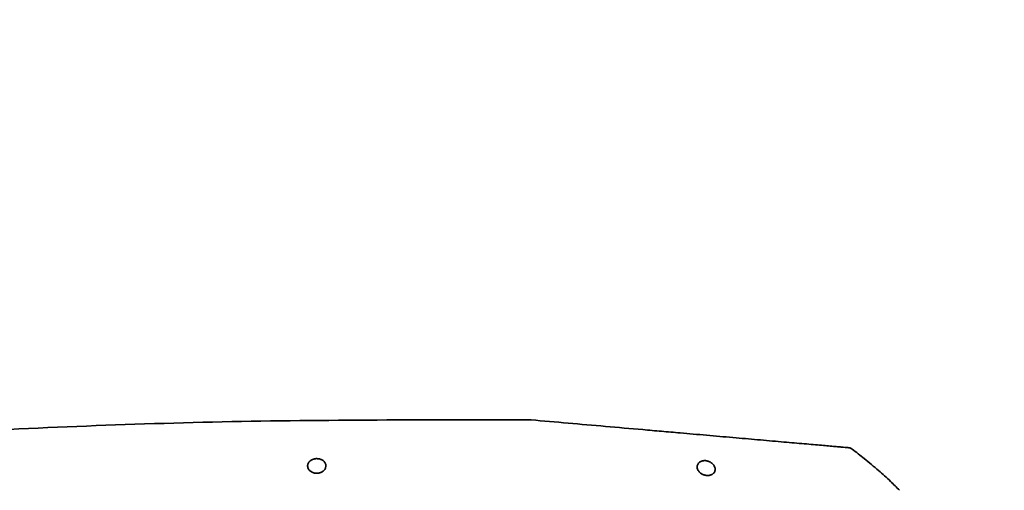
# Model space of a CAD drawing. Header units: millimetres. Extents: x 0 to 14900, y 0 to 10500.
# Tile 52 of 56: x 12189 to 12661, y 6529 to 6754. Entities that reach past the tile are written whole.
import ezdxf

# ---------------------------------------------------------------- set-up
doc = ezdxf.new("R2010")
doc.units = ezdxf.units.MM
doc.header["$LTSCALE"] = 25
doc.styles.add('SLDTEXTSTYLE0', font='TXT', dxfattribs={"width": 0.605})
doc.dimstyles.new('SLDDIMSTYLE2', dxfattribs={"dimtxt": 87.5, "dimasz": 87.5, "dimexe": 0, "dimexo": 0.0625, "dimgap": 21.875, "dimtad": 1, "dimdec": 1, "dimrnd": 1e-09, "dimzin": 12, "dimdsep": 46, "dimtxsty": 'SLDTEXTSTYLE0', "dimsah": 1, "dimcen": 0, "dimadec": 0, "dimazin": 3, "dimtfac": 1, "dimtofl": 0, "dimtmove": 0, "dimatfit": 3, "dimfxl": 1, "dimfrac": 2, "dimtolj": 1, "dimtzin": 12, "dimarcsym": 0})
doc.dimstyles.new('SLDDIMSTYLE3', dxfattribs={"dimtxt": 87.5, "dimasz": 87.5, "dimexe": 0, "dimexo": 0.0625, "dimgap": 21.875, "dimtad": 1, "dimdec": 4, "dimlfac": 25, "dimzin": 12, "dimdsep": 46, "dimtxsty": 'SLDTEXTSTYLE0', "dimsah": 1, "dimcen": 0.09, "dimadec": 1, "dimazin": 3, "dimtfac": 1, "dimtofl": 0, "dimtmove": 0, "dimatfit": 3, "dimfxl": 1, "dimfrac": 2, "dimtolj": 1, "dimtzin": 12, "dimarcsym": 0})

# ---------------------------------------------------------------- blocks, each defined once
blk = doc.blocks.new('_D_6')
at = {"color": 7, "linetype": 'Continuous', "lineweight": 0}
for q in [(12310.03, 7139.35), (10988.91, 6376.6)]:
    blk.add_line((11818.56, 6855.6), q, dxfattribs=at)
at = {"color": 7, "linetype": 'Continuous', "lineweight": 18}
blk.add_solid([(11818.56, 6855.6), (11900.59, 6888.53), (11888.09, 6910.18)], dxfattribs=at)
at = {"color": 7, "linetype": 'Continuous', "lineweight": 18, "insert": (12004.87, 7093.32), "char_height": 87.5, "attachment_point": 1, "rotation": 30, "style": 'SLDTEXTSTYLE0'}
blk.add_mtext('R958', dxfattribs=at)
blk = doc.blocks.new('_D_7')
at = {"color": 7, "linetype": 'Continuous', "lineweight": 0}
blk.add_line((12868.9, 8443.5), (10988.91, 6376.6), dxfattribs=at)
at = {"color": 7, "linetype": 'Continuous', "lineweight": 18}
blk.add_solid([(12868.9, 8443.5), (12800.77, 8387.18), (12819.27, 8370.36)], dxfattribs=at)
at = {"color": 7, "linetype": 'Continuous', "lineweight": 18, "insert": (11725.29, 7353.72), "char_height": 87.5, "attachment_point": 1, "rotation": 47.7114, "style": 'SLDTEXTSTYLE0'}
blk.add_mtext('R2794', dxfattribs=at)
blk = doc.blocks.new('_D_8')
at = {"color": 7, "linetype": 'Continuous', "lineweight": 0}
for p, q in [((8188.12, 6870.46), (7939.56, 6914.28)), ((12320.13, 6376.6), (14085.3, 6376.6))]:
    blk.add_line(p, q, dxfattribs=at)
at = {"color": 7, "linetype": 'Continuous', "lineweight": 18}
blk.add_arc((10988.91, 6376.6), 3058.9, 0, 170, dxfattribs=at)
for points in [[(7976.49, 6907.77), (8005.19, 6991.37), (7980.63, 6996.06)], [(14047.8, 6376.6), (14059.05, 6464.27), (14034.05, 6463.91)]]:
    blk.add_solid(points, dxfattribs=at)
at = {"color": 7, "linetype": 'Continuous', "lineweight": 18, "insert": (11141.49, 9547.06), "char_height": 87.5, "attachment_point": 1, "rotation": 355, "style": 'SLDTEXTSTYLE0'}
blk.add_mtext('170°', dxfattribs=at)

msp = doc.modelspace()

# ---------------------------------------------------------------- linework, layer by layer
at = {"color": 7, "linetype": 'Continuous', "lineweight": 35}
msp.add_line((12434.2593136, 6562.6007518), (12374.4095751, 6562.6007518), dxfattribs=at)
at = {"color": 7, "linetype": 'Continuous', "lineweight": 18}
msp.add_arc((10988.9095722, 6376.6007518), 2794, 190, 170, dxfattribs=at)
at = {"color": 7, "linetype": 'Continuous', "lineweight": 35}
for points, knots in [([(12374.4095751, 6562.6007518), (12349.6014287, 6562.4675381), (12299.9851359, 6562.2011108), (12225.5866195, 6560.045191), (12164.5188622, 6557.2215967), (12122.5148897, 6554.6903989), (12102.4085166, 6553.3492448), (12092.3558696, 6552.6458943), (12086.6100482, 6552.2345211), (12081.940721, 6551.8951591), (12076.9361402, 6551.5253056), (12071.6004123, 6551.123797), (12066.3212222, 6550.7194569), (12061.2138117, 6550.3215021), (12056.336853, 6549.9353519), (12051.6950607, 6549.5622858), (12047.2606335, 6549.200788), (12043.1351401, 6548.8599603), (12039.3625735, 6548.5445257), (12035.9426486, 6548.2554912), (12032.8575559, 6547.9922075), (12030.1872557, 6547.7623545), (12027.9515025, 6547.5685233), (12026.1467847, 6547.411147), (12024.758458, 6547.2895135), (12023.8630427, 6547.2108058), (12023.4244721, 6547.1721792), (12023.4553848, 6547.1749018), (12023.4658543, 6547.1758239)], [0, 0, 0, 0, 0.1915713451, 0.3831426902, 0.5747140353, 0.6636307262, 0.7080920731, 0.7303231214, 0.7414514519, 0.7525726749, 0.7664979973, 0.7805199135, 0.7948464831, 0.8092782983, 0.8232036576, 0.8372256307, 0.8515529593, 0.8659859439, 0.8799010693, 0.8939134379, 0.9082328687, 0.9226586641, 0.9365215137, 0.9504810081, 0.9647464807, 0.9791183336, 0.9929277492, 1, 1, 1, 1]), ([(12434.2593136, 6562.6007518), (12446.1833055, 6561.5575377), (12464.0696669, 6559.9926839), (12484.9557012, 6558.1653926), (12496.8978264, 6557.1205921), (12504.9315587, 6556.4177315), (12512.1354658, 6555.7874713), (12518.4703357, 6555.233242), (12524.8352664, 6554.6763828), (12531.0948687, 6554.1287385), (12537.1770721, 6553.5966147), (12543.0726063, 6553.0808223), (12548.8193383, 6552.5780484), (12554.2976406, 6552.098759), (12559.446397, 6551.6483012), (12564.2577043, 6551.2273664), (12568.7494711, 6550.8343877), (12572.7926339, 6550.4806568), (12576.3595003, 6550.1685964), (12579.4434708, 6549.8987839), (12582.0819518, 6549.6679468), (12584.1955299, 6549.4830326), (12585.7966309, 6549.3429545), (12586.8485721, 6549.2509215), (12587.3858247, 6549.203918), (12587.3539692, 6549.206705), (12587.3427327, 6549.2076881)], [0, 0, 0, 0, 0.18411492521, 0.27617815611, 0.32221092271, 0.36824706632, 0.40015804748, 0.4322877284, 0.46510203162, 0.49815195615, 0.53006268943, 0.56219124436, 0.59501016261, 0.6280694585, 0.66013055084, 0.69241932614, 0.72543024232, 0.75869261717, 0.79029110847, 0.82234712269, 0.85463662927, 0.88740604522, 0.9187453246, 0.95053448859, 0.98255174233, 1, 1, 1, 1]), ([(12611.1422944, 6528.8596677), (12609.6960081, 6530.287356), (12606.4184357, 6533.5227816), (12600.800648, 6538.6048763), (12594.62564, 6543.7290912), (12590.0252606, 6547.3385865), (12587.6725026, 6548.9939757), (12587.3513797, 6549.2199162)], [0, 0, 0, 0, 0.1944863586, 0.440744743, 0.7246847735, 0.9624228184, 1, 1, 1, 1]), ([(12335.7718913, 6540.4761318), (12335.7646779, 6540.6972478), (12335.7500821, 6541.1446626), (12335.5320511, 6541.778602), (12335.1789434, 6542.3686394), (12334.7267771, 6542.8562585), (12334.1916992, 6543.2599012), (12333.6451396, 6543.5562504), (12333.0572607, 6543.7796178), (12332.4609352, 6543.9285639), (12331.822894, 6544.0106351), (12331.194497, 6544.0179012), (12330.5880215, 6543.9574739), (12330.0262315, 6543.8407913), (12329.4932901, 6543.6686764), (12328.9859137, 6543.44057), (12328.5140129, 6543.1558101), (12328.0328652, 6542.7710843), (12327.5972391, 6542.2812728), (12327.26187, 6541.6914027), (12327.0707596, 6541.067754), (12327.0224855, 6540.4008905), (12327.1430335, 6539.6937806), (12327.4418666, 6539.0260253), (12327.8788009, 6538.4380016), (12328.3709604, 6537.9821464), (12328.9306307, 6537.6114978), (12329.4861297, 6537.3461247), (12330.0725323, 6537.153688), (12330.6582858, 6537.0347409), (12331.2751333, 6536.983519), (12331.8764741, 6537.0048133), (12332.4521749, 6537.0912521), (12332.9884404, 6537.2323867), (12333.4973282, 6537.4287294), (12334.0292132, 6537.7066577), (12334.551221, 6538.0804182), (12335.0545483, 6538.5866473), (12335.4554476, 6539.1866525), (12335.6635362, 6539.7362769), (12335.7516373, 6540.1702832), (12335.7651295, 6540.3740247), (12335.7718913, 6540.4761318)], [0, 0, 0, 0, 0.0336673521, 0.0681238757, 0.0988095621, 0.1303022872, 0.1545404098, 0.1794087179, 0.1996499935, 0.2204456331, 0.2407074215, 0.261681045, 0.2801482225, 0.2991332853, 0.3180381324, 0.3373728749, 0.3588762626, 0.3808169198, 0.4122753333, 0.4446429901, 0.4766091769, 0.5092626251, 0.5463093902, 0.5844308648, 0.6139457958, 0.6442219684, 0.6673085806, 0.6909912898, 0.7103015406, 0.7301430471, 0.7494713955, 0.7694593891, 0.7873586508, 0.8057305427, 0.8246311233, 0.8439370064, 0.8712025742, 0.8992538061, 0.9336166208, 0.9689711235, 0.9844495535, 1, 1, 1, 1]), ([(12522.6404898, 6538.7925571), (12522.6334549, 6539.0125437), (12522.6192334, 6539.4572631), (12522.3964491, 6540.1605175), (12521.995145, 6540.8890418), (12521.4393808, 6541.5274383), (12520.8123632, 6542.039861), (12520.2260253, 6542.4011533), (12519.6071847, 6542.6844631), (12518.9899387, 6542.8869287), (12518.3307626, 6543.020257), (12517.6925581, 6543.0684307), (12517.0903693, 6543.0401069), (12516.554535, 6542.9507192), (12516.0588617, 6542.8042118), (12515.6008537, 6542.6038207), (12515.1826927, 6542.3475076), (12514.7611005, 6541.9930027), (12514.3885149, 6541.5316185), (12514.1170206, 6540.9660264), (12513.9837848, 6540.36309), (12513.9866183, 6539.7067281), (12514.152974, 6538.9991571), (12514.4948366, 6538.304778), (12514.9782951, 6537.6705345), (12515.524958, 6537.1588491), (12516.136204, 6536.7345396), (12516.731776, 6536.4235429), (12517.3512221, 6536.1875651), (12517.9616944, 6536.0280127), (12518.601255, 6535.9362329), (12519.215097, 6535.9220087), (12519.7918195, 6535.9775316), (12520.3104354, 6536.0899676), (12520.78964, 6536.2580118), (12521.2689133, 6536.4995163), (12521.7230979, 6536.8299498), (12522.1450503, 6537.2850966), (12522.4601912, 6537.8371542), (12522.6105867, 6538.3614395), (12522.6331622, 6538.6869148), (12522.6404898, 6538.7925571)], [0, 0, 0, 0, 0.033306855, 0.0673322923, 0.1056618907, 0.1453019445, 0.1712111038, 0.197767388, 0.218729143, 0.2402481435, 0.2612389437, 0.2830347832, 0.3013207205, 0.3201611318, 0.3381754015, 0.356607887, 0.376898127, 0.3975965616, 0.4279658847, 0.4592096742, 0.4901853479, 0.5217921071, 0.5587089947, 0.5966337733, 0.6280835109, 0.6603589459, 0.6848105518, 0.7098883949, 0.7299828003, 0.7506215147, 0.7707389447, 0.7915827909, 0.8096668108, 0.8282646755, 0.8466657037, 0.8654809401, 0.8911096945, 0.9174787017, 0.9501844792, 0.9838309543, 1, 1, 1, 1])]:
    msp.add_open_spline(points, degree=3, knots=knots, dxfattribs=at)

# ---------------------------------------------------------------- dimensions: what is measured, and where the dimension line sits
at = {"color": 7, "linetype": 'Continuous', "lineweight": 18}
dim = msp.add_angular_dim_2l(base=(11255.5098468, 9423.8558346), line1=((12270.1345875, 6376.6007518), (9707.6845568, 6376.6007518)), line2=((10045.4637448, 6542.955706), (8237.3567102, 6861.7737602)), dimstyle='SLDDIMSTYLE3', dxfattribs=at)
dim.commit()
dim.dimension.update_dxf_attribs({"geometry": '_D_8', "text_midpoint": (11255.5098468, 9423.8558346), "dimtype": 162})
for mpoint, picture, middle in [((12868.8967756, 8443.5028093), '_D_7', (11928.9034239, 7410.0520305)), ((11818.561909, 6855.6007518), '_D_6', (12187.0392618, 7068.3413563))]:
    dim = msp.add_radius_dim(center=(10988.9095722, 6376.6007518), mpoint=mpoint, dimstyle='SLDDIMSTYLE2', dxfattribs=at)
    dim.commit()
    dim.dimension.update_dxf_attribs({"geometry": picture, "text_midpoint": middle, "dimtype": 164})

doc.saveas('drawing.dxf')
